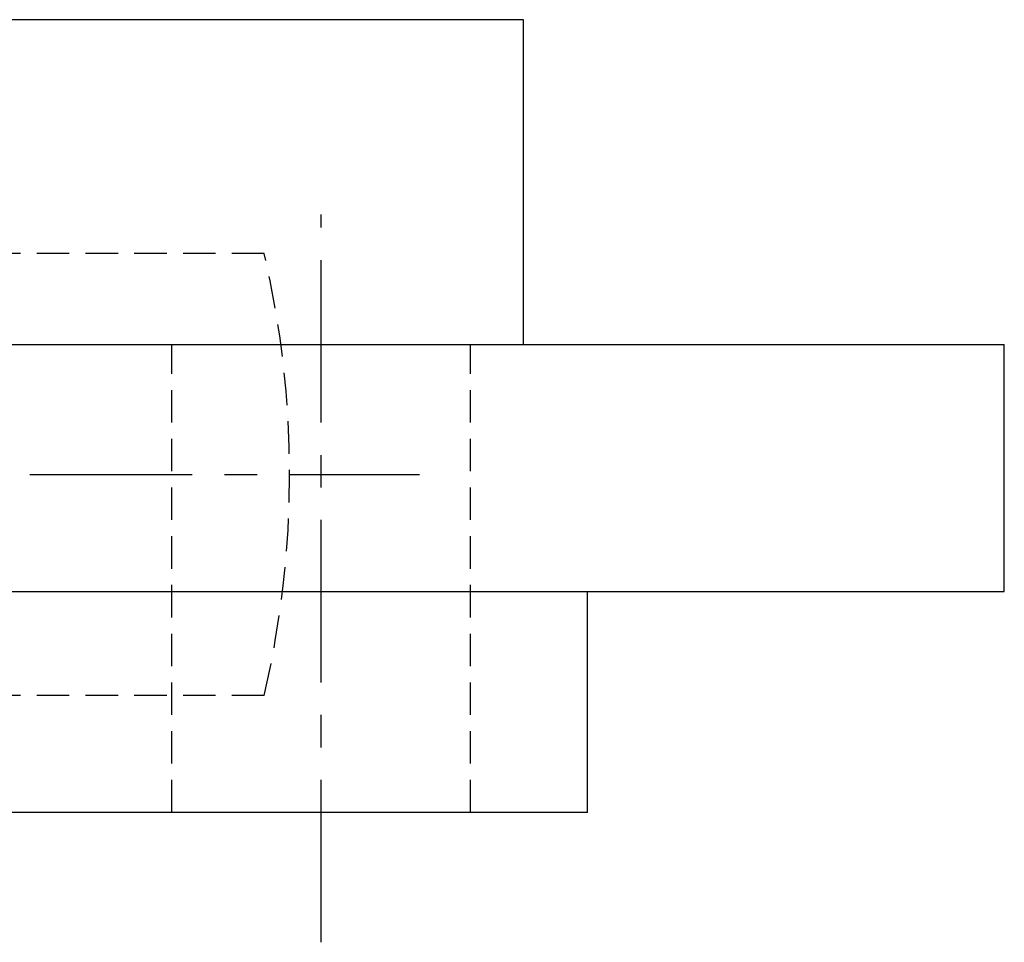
# Model space of a CAD drawing. Extents: x -140 to 287, y -140 to 287.
# Tile 10 of 11: x 54 to 130, y 206 to 277. Entities that reach past the tile are written whole.
import ezdxf

# ---------------------------------------------------------------- set-up
doc = ezdxf.new("R2010")
doc.units = 0
doc.header["$LTSCALE"] = 10
doc.linetypes.add('CENTER', pattern=[2, 1.25, -0.25, 0.25, -0.25])
doc.linetypes.add('HIDDEN', pattern=[0.375, 0.25, -0.125])
doc.layers.get('0').update_dxf_attribs({"linetype": 'CONTINUOUS'})
doc.layers.add('CENTER', color=1, linetype='CENTER')
doc.layers.add('HIDDEN', color=3, linetype='HIDDEN')

msp = doc.modelspace()

# ---------------------------------------------------------------- linework, layer by layer
for p, q in [((93, 276.6), (-93, 276.6)), ((93, 251.6), (93, 276.6)), ((-130, 251.6), (130, 251.6)), ((130, 232.6), (130, 251.6)), ((4.386, 232.6), (130, 232.6)), ((97.928, 215.6), (97.928, 232.6)), ((97.928, 215.6), (-97.928, 215.6))]:
    msp.add_line(p, q)
at = {"layer": 'CENTER'}
for p, q in [((77.428, 205.6), (77.428, 261.6)), ((-85, 241.6), (85, 241.6))]:
    msp.add_line(p, q, dxfattribs=at)
at = {"layer": 'HIDDEN'}
for p, q in [((73.048, 258.6), (-73.048, 258.6)), ((65.928, 215.6), (65.928, 251.6)), ((88.928, 215.6), (88.928, 251.6)), ((73.048, 224.6), (-73.048, 224.6))]:
    msp.add_line(p, q, dxfattribs=at)
msp.add_arc((0, 241.6), 75, 346.8991, 13.1009, dxfattribs=at)

doc.saveas('drawing.dxf')
